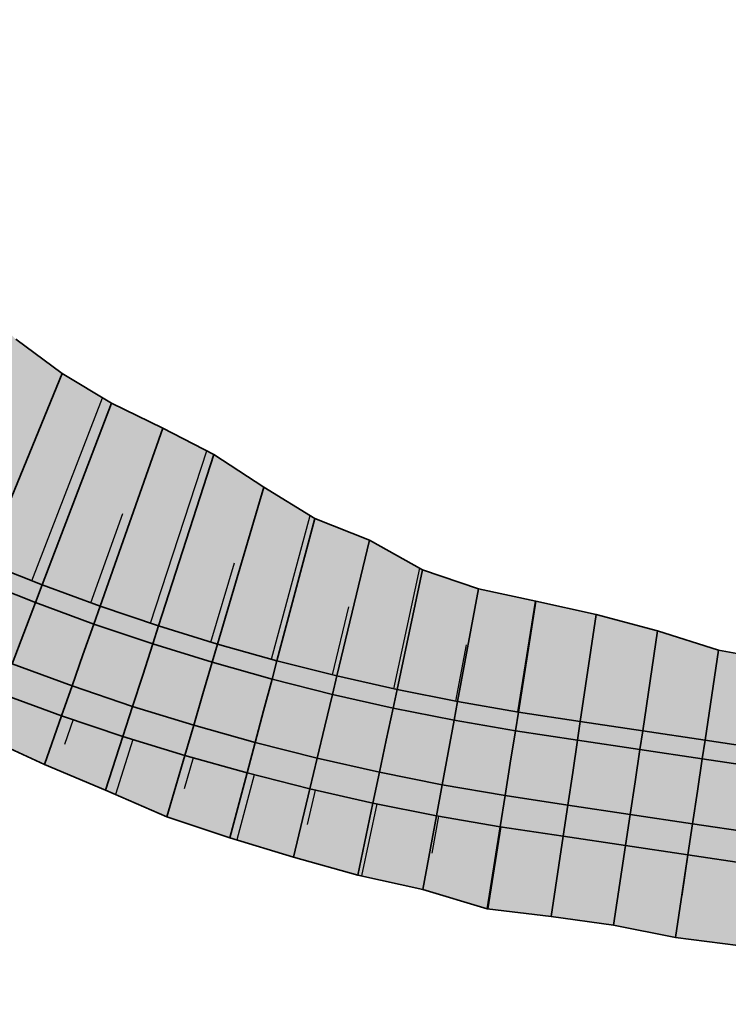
# Model space of a CAD drawing. Header units: metres. Extents: x 201888 to 228431, y 396158 to 403166.
# Tile 14 of 50: x 201951 to 202007, y 397346 to 397424. Entities that reach past the tile are written whole.
import ezdxf

# ---------------------------------------------------------------- set-up
doc = ezdxf.new("R2010")
doc.units = ezdxf.units.M
doc.layers.add('C3D-CORRIDOR', color=7, linetype='Continuous')
for name, color, linetype, lineweight in [('N-WA-GR-GRAS-V', 61, 'Continuous', 18), ('N-WA-GW-AFWERKEN_INZAAIEN-G', 60, 'Continuous', 35), ('N-WA-GW-DIJK_KRUIN_BINNEN-G', 90, 'Continuous', 35), ('N-WA-GW-DIJK_KRUIN_BUITEN-G', 90, 'Continuous', 35), ('N-WA-GW-DIJK_TEEN_BINNEN-G', 90, 'Continuous', 35), ('N-WA-GW-DIJK_TEEN_BUITEN-G', 90, 'Continuous', 35), ('N-WA-VH-VERHARDING_ASFALT-G', 252, 'Continuous', 35), ('N-WA-VH-VERHARDING_ASFALT-V', 252, 'Continuous', 18), ('N-WA-VH-VERHARDING_GRASBETONSTEEN-G', 102, 'Continuous', 35), ('N-WA-VH-VERHARDING_GRASBETONSTEEN-V', 75, 'Continuous', 18)]:
    doc.layers.add(name, color=color, linetype=linetype, lineweight=lineweight)

msp = doc.modelspace()

# ---------------------------------------------------------------- hatches: boundary and pattern name
at = {"layer": 'N-WA-GR-GRAS-V'}
for points in [[(202035.284, 397362.386), (202030.339, 397363.127), (202025.394, 397363.867), (202020.449, 397364.608), (202015.505, 397365.348), (202010.56, 397366.089), (202005.615, 397366.829), (202000.67, 397367.57), (201995.725, 397368.31), (201990.817, 397369.052), (201985.994, 397369.882), (201981.194, 397370.836), (201976.42, 397371.913), (201971.675, 397373.113), (201966.963, 397374.436), (201962.287, 397375.88), (201957.65, 397377.444), (201953.054, 397379.127), (201948.504, 397380.928), (201944.002, 397382.847), (201939.551, 397384.881), (201935.153, 397387.029), (201930.813, 397389.29), (201926.533, 397391.663), (201922.315, 397394.145), (201918.163, 397396.735), (201914.079, 397399.432), (201910.066, 397402.233), (201906.127, 397405.137), (201902.264, 397408.142), (201898.48, 397411.246), (201895.401, 397413.895), (201904.231, 397423.937), (201907.368, 397421.802), (201910.512, 397418.468), (201915.422, 397417.411), (201919.643, 397415.582), (201923.683, 397413.576), (201927.818, 397411.776), (201932.432, 397410.838), (201934.14, 397404.98), (201939.833, 397406.071), (201943.992, 397404.544), (201947.6, 397401.911), (201950.958, 397398.605), (201954.651, 397395.887), (201958.542, 397393.529), (201962.615, 397391.559), (201966.674, 397389.463), (201970.629, 397386.876), (201974.683, 397384.389), (201978.997, 397382.682), (201983.209, 397380.338), (201987.649, 397378.814), (201992.21, 397377.83), (201996.993, 397376.777), (202001.854, 397375.479), (202006.681, 397373.947), (202011.604, 397373.059), (202016.463, 397371.748), (202020.897, 397367.595), (202025.794, 397366.536), (202030.718, 397365.654), (202035.685, 397365.06), (202035.284, 397362.386)], [(202032.813, 397345.885), (202027.914, 397346.935), (202023.008, 397347.933), (202018.081, 397348.79), (202013.146, 397349.595), (202008.233, 397350.551), (202003.272, 397351.186), (201998.363, 397352.165), (201993.411, 397352.855), (201988.343, 397353.464), (201983.233, 397354.981), (201978.073, 397356.127), (201972.98, 397357.54), (201967.935, 397359.093), (201962.931, 397360.751), (201958.081, 397362.857), (201953.237, 397364.898), (201948.465, 397367.081), (201943.817, 397369.522), (201939.01, 397371.538), (201934.339, 397373.855), (201929.713, 397376.248), (201925.13, 397378.716), (201920.601, 397381.28), (201916.957, 397385.303), (201911.904, 397386.986), (201908.615, 397391.386), (201904.651, 397394.686), (201899.413, 397396.272), (201896.17, 397400.513), (201892.189, 397403.774), (201887.911, 397405.377), (201889.326, 397406.986), (201892.554, 397404.208), (201896.522, 397400.954), (201900.572, 397397.803), (201904.703, 397394.758), (201908.911, 397391.821), (201913.193, 397388.993), (201917.547, 397386.277), (201921.969, 397383.674), (201926.457, 397381.186), (201931.008, 397378.816), (201935.619, 397376.563), (201940.287, 397374.43), (201945.008, 397372.419), (201949.779, 397370.53), (201954.597, 397368.765), (201959.46, 397367.125), (201964.363, 397365.611), (201969.304, 397364.224), (201974.279, 397362.966), (201979.284, 397361.836), (201984.318, 397360.836), (201989.375, 397359.966), (201994.363, 397359.212), (201999.308, 397358.471), (202004.252, 397357.731), (202009.197, 397356.99), (202014.142, 397356.25), (202019.087, 397355.509), (202024.032, 397354.769), (202028.977, 397354.028), (202033.922, 397353.288), (202032.813, 397345.885)]]:
    msp.add_hatch(color=256, dxfattribs=at).paths.add_polyline_path(points, flags=0)
at = {"layer": 'N-WA-VH-VERHARDING_ASFALT-V'}
for points in [[(202034.677, 397358.331), (202029.732, 397359.072), (202024.787, 397359.812), (202019.842, 397360.553), (202014.897, 397361.293), (202009.953, 397362.034), (202005.008, 397362.774), (202000.063, 397363.515), (201995.118, 397364.255), (201990.174, 397365.003), (201985.247, 397365.851), (201980.343, 397366.825), (201975.465, 397367.926), (201970.618, 397369.152), (201965.805, 397370.503), (201961.027, 397371.978), (201956.289, 397373.576), (201951.595, 397375.296), (201946.946, 397377.136), (201942.346, 397379.096), (201937.799, 397381.174), (201933.306, 397383.369), (201928.872, 397385.679), (201924.499, 397388.102), (201920.19, 397390.638), (201915.948, 397393.285), (201911.776, 397396.04), (201907.676, 397398.902), (201903.651, 397401.869), (201899.705, 397404.939), (201895.839, 397408.109), (201892.693, 397410.816), (201894.41, 397412.769), (201897.514, 397410.098), (201901.328, 397406.97), (201905.221, 397403.941), (201909.191, 397401.014), (201913.236, 397398.191), (201917.352, 397395.473), (201921.537, 397392.862), (201925.789, 397390.36), (201930.103, 397387.969), (201934.478, 397385.69), (201938.91, 397383.524), (201943.396, 397381.474), (201947.934, 397379.541), (201952.52, 397377.725), (201957.152, 397376.029), (201961.826, 397374.452), (201966.539, 397372.997), (201971.289, 397371.664), (201976.071, 397370.454), (201980.882, 397369.368), (201985.72, 397368.407), (201990.582, 397367.571), (201995.503, 397366.827), (202000.448, 397366.086), (202005.393, 397365.346), (202010.338, 397364.605), (202015.282, 397363.865), (202020.227, 397363.124), (202025.172, 397362.384), (202030.117, 397361.643), (202035.062, 397360.903), (202034.677, 397358.331)], [(202034.292, 397355.76), (202029.347, 397356.501), (202024.402, 397357.241), (202019.457, 397357.982), (202014.512, 397358.722), (202009.567, 397359.463), (202004.623, 397360.203), (201999.678, 397360.944), (201994.733, 397361.684), (201989.767, 397362.435), (201984.773, 397363.294), (201979.803, 397364.282), (201974.86, 397365.397), (201969.948, 397366.64), (201965.07, 397368.009), (201960.228, 397369.504), (201955.427, 397371.123), (201950.669, 397372.866), (201945.958, 397374.731), (201941.296, 397376.717), (201936.687, 397378.823), (201932.135, 397381.047), (201927.641, 397383.388), (201923.209, 397385.845), (201918.842, 397388.415), (201914.543, 397391.097), (201910.315, 397393.889), (201906.16, 397396.789), (201902.082, 397399.796), (201898.082, 397402.907), (201894.164, 397406.12), (201890.976, 397408.864), (201892.693, 397410.816), (201895.839, 397408.109), (201899.705, 397404.939), (201903.651, 397401.869), (201907.676, 397398.902), (201911.776, 397396.04), (201915.948, 397393.285), (201920.19, 397390.638), (201924.499, 397388.102), (201928.872, 397385.679), (201933.306, 397383.369), (201937.799, 397381.174), (201942.346, 397379.096), (201946.946, 397377.136), (201951.595, 397375.296), (201956.289, 397373.576), (201961.027, 397371.978), (201965.805, 397370.503), (201970.618, 397369.152), (201975.465, 397367.926), (201980.343, 397366.825), (201985.247, 397365.851), (201990.174, 397365.003), (201995.118, 397364.255), (202000.063, 397363.515), (202005.008, 397362.774), (202009.953, 397362.034), (202014.897, 397361.293), (202019.842, 397360.553), (202024.787, 397359.812), (202029.732, 397359.072), (202034.677, 397358.331), (202034.292, 397355.76)]]:
    msp.add_hatch(color=256, dxfattribs=at).paths.add_polyline_path(points, flags=0)
at = {"layer": 'N-WA-VH-VERHARDING_GRASBETONSTEEN-V'}
for points in [[(202035.062, 397360.903), (202030.117, 397361.643), (202025.172, 397362.384), (202020.227, 397363.124), (202015.282, 397363.865), (202010.338, 397364.605), (202005.393, 397365.346), (202000.448, 397366.086), (201995.503, 397366.827), (201990.582, 397367.571), (201985.72, 397368.407), (201980.882, 397369.368), (201976.071, 397370.454), (201971.289, 397371.664), (201966.539, 397372.997), (201961.826, 397374.452), (201957.152, 397376.029), (201952.52, 397377.725), (201947.934, 397379.541), (201943.396, 397381.474), (201938.91, 397383.524), (201934.478, 397385.69), (201930.103, 397387.969), (201925.789, 397390.36), (201921.537, 397392.862), (201917.352, 397395.473), (201913.236, 397398.191), (201909.191, 397401.014), (201905.221, 397403.941), (201901.328, 397406.97), (201897.514, 397410.098), (201894.41, 397412.769), (201895.401, 397413.895), (201898.48, 397411.246), (201902.264, 397408.142), (201906.127, 397405.137), (201910.066, 397402.233), (201914.079, 397399.432), (201918.163, 397396.735), (201922.315, 397394.145), (201926.533, 397391.663), (201930.813, 397389.29), (201935.153, 397387.029), (201939.551, 397384.881), (201944.002, 397382.847), (201948.504, 397380.928), (201953.054, 397379.127), (201957.65, 397377.444), (201962.287, 397375.88), (201966.963, 397374.436), (201971.675, 397373.113), (201976.42, 397371.913), (201981.194, 397370.836), (201985.994, 397369.882), (201990.817, 397369.052), (201995.725, 397368.31), (202000.67, 397367.57), (202005.615, 397366.829), (202010.56, 397366.089), (202015.505, 397365.348), (202020.449, 397364.608), (202025.394, 397363.867), (202030.339, 397363.127), (202035.284, 397362.386), (202035.062, 397360.903)], [(202033.922, 397353.288), (202028.977, 397354.028), (202024.032, 397354.769), (202019.087, 397355.509), (202014.142, 397356.25), (202009.197, 397356.99), (202004.252, 397357.731), (201999.308, 397358.471), (201994.363, 397359.212), (201989.375, 397359.966), (201984.318, 397360.836), (201979.284, 397361.836), (201974.279, 397362.966), (201969.304, 397364.224), (201964.363, 397365.611), (201959.46, 397367.125), (201954.597, 397368.765), (201949.779, 397370.53), (201945.008, 397372.419), (201940.287, 397374.43), (201935.619, 397376.563), (201931.008, 397378.816), (201926.457, 397381.186), (201921.969, 397383.674), (201917.547, 397386.277), (201913.193, 397388.993), (201908.911, 397391.821), (201904.703, 397394.758), (201900.572, 397397.803), (201896.522, 397400.954), (201892.554, 397404.208), (201889.326, 397406.986), (201890.976, 397408.864), (201894.164, 397406.12), (201898.082, 397402.907), (201902.082, 397399.796), (201906.16, 397396.789), (201910.315, 397393.889), (201914.543, 397391.097), (201918.842, 397388.415), (201923.209, 397385.845), (201927.641, 397383.388), (201932.135, 397381.047), (201936.687, 397378.823), (201941.296, 397376.717), (201945.958, 397374.731), (201950.669, 397372.866), (201955.427, 397371.123), (201960.228, 397369.504), (201965.07, 397368.009), (201969.948, 397366.64), (201974.86, 397365.397), (201979.803, 397364.282), (201984.773, 397363.294), (201989.767, 397362.435), (201994.733, 397361.684), (201999.678, 397360.944), (202004.623, 397360.203), (202009.567, 397359.463), (202014.512, 397358.722), (202019.457, 397357.982), (202024.402, 397357.241), (202029.347, 397356.501), (202034.292, 397355.76), (202033.922, 397353.288)]]:
    msp.add_hatch(color=256, dxfattribs=at).paths.add_polyline_path(points, flags=0)

# ---------------------------------------------------------------- linework, layer by layer
at = {"layer": 'C3D-CORRIDOR'}
for p, q in [((201952.232, 397379.452, 15.5), (201957.837, 397393.957, 14.722)), ((201961.65, 397376.094, 15.5), (201966.115, 397389.752, 14.782)), ((201956.919, 397377.711, 15.5), (201959.442, 397384.792, 15.124)), ((201971.232, 397373.238, 15.5), (201974.3, 397384.624, 14.91)), ((201966.422, 397374.603, 15.5), (201968.295, 397380.89, 15.172)), ((201980.952, 397370.89, 15.5), (201982.994, 397380.457, 15.011)), ((201990.782, 397369.059, 15.5), (201992.176, 397377.838, 15.056)), ((201976.077, 397372, 15.5), (201977.38, 397377.403, 15.222)), ((202000.67, 397367.57, 15.5), (202001.854, 397375.479, 15.1)), ((201985.855, 397369.91, 15.5), (201986.687, 397374.384, 15.272)), ((201995.725, 397368.31, 15.5), (201996.359, 397372.544, 15.286)), ((202005.615, 397366.829, 15.5), (202006.148, 397370.388, 15.32)), ((201955.512, 397368.456, 15.5), (201954.83, 397366.485, 14.805)), ((201960.257, 397366.879, 15.5), (201958.868, 397362.515, 13.974)), ((201965.039, 397365.421, 15.5), (201964.327, 397362.972, 14.65)), ((201969.857, 397364.084, 15.5), (201968.495, 397358.92, 13.72)), ((201974.707, 397362.869, 15.5), (201974.061, 397360.144, 14.567)), ((201979.586, 397361.776, 15.5), (201978.382, 397356.058, 13.552)), ((201984.491, 397360.806, 15.5), (201983.949, 397357.867, 14.504)), ((201989.419, 397359.96, 15.5), (201988.389, 397353.458, 13.306)), ((201994.363, 397359.212, 15.5), (201993.887, 397356.033, 14.429)), ((201999.308, 397358.471, 15.5), (201998.363, 397352.165, 13.374)), ((202004.252, 397357.731, 15.5), (202003.762, 397354.458, 14.397))]:
    msp.add_line(p, q, dxfattribs=at)
at = {"layer": 'N-WA-GW-AFWERKEN_INZAAIEN-G'}
for p, q in [((201948.504, 397380.928, 15.5), (201954.651, 397395.887, 14.691)), ((201953.054, 397379.127, 15.5), (201958.542, 397393.529, 14.729)), ((201957.65, 397377.444, 15.5), (201962.615, 397391.559, 14.752)), ((201962.287, 397375.88, 15.5), (201966.674, 397389.463, 14.786)), ((201966.963, 397374.436, 15.5), (201970.629, 397386.876, 14.852)), ((201971.675, 397373.113, 15.5), (201974.683, 397384.389, 14.917)), ((201976.42, 397371.913, 15.5), (201978.997, 397382.682, 14.946)), ((201981.194, 397370.836, 15.5), (201983.209, 397380.338, 15.014)), ((201985.994, 397369.882, 15.5), (201987.649, 397378.814, 15.046)), ((201990.817, 397369.052, 15.5), (201992.21, 397377.83, 15.056)), ((201995.725, 397368.31, 15.5), (201996.993, 397376.777, 15.072)), ((202000.67, 397367.57, 15.5), (202001.854, 397375.479, 15.1)), ((202005.615, 397366.829, 15.5), (202006.681, 397373.947, 15.14)), ((201954.597, 397368.765, 15.5), (201953.237, 397364.898, 14.134)), ((201959.46, 397367.125, 15.5), (201958.081, 397362.857, 14.005)), ((201964.363, 397365.611, 15.5), (201962.931, 397360.751, 13.811)), ((201969.304, 397364.224, 15.5), (201967.935, 397359.093, 13.73)), ((201974.279, 397362.966, 15.5), (201972.98, 397357.54, 13.64)), ((201979.284, 397361.836, 15.5), (201978.073, 397356.127, 13.555)), ((201984.318, 397360.836, 15.5), (201983.233, 397354.981, 13.515)), ((201989.375, 397359.966, 15.5), (201988.343, 397353.464, 13.305)), ((201994.363, 397359.212, 15.5), (201993.411, 397352.855, 13.358)), ((201999.308, 397358.471, 15.5), (201998.363, 397352.165, 13.374)), ((202004.252, 397357.731, 15.5), (202003.272, 397351.186, 13.294))]:
    msp.add_line(p, q, dxfattribs=at)
at = {"layer": 'N-WA-GW-DIJK_KRUIN_BINNEN-G'}
for p, q in [((201953.054, 397379.127, 15.5), (201948.504, 397380.928, 15.5)), ((201952.52, 397377.725, 15.5), (201947.934, 397379.541, 15.5)), ((201957.65, 397377.444, 15.5), (201953.054, 397379.127, 15.5)), ((201957.152, 397376.029, 15.5), (201952.52, 397377.725, 15.5)), ((201962.287, 397375.88, 15.5), (201957.65, 397377.444, 15.5)), ((201961.826, 397374.452, 15.5), (201957.152, 397376.029, 15.5)), ((201966.963, 397374.436, 15.5), (201962.287, 397375.88, 15.5)), ((201966.539, 397372.997, 15.5), (201961.826, 397374.452, 15.5)), ((201971.675, 397373.113, 15.5), (201966.963, 397374.436, 15.5)), ((201971.289, 397371.664, 15.5), (201966.539, 397372.997, 15.5)), ((201976.42, 397371.913, 15.5), (201971.675, 397373.113, 15.5)), ((201976.071, 397370.454, 15.5), (201971.289, 397371.664, 15.5)), ((201981.194, 397370.836, 15.5), (201976.42, 397371.913, 15.5)), ((201980.882, 397369.368, 15.5), (201976.071, 397370.454, 15.5)), ((201985.994, 397369.882, 15.5), (201981.194, 397370.836, 15.5)), ((201990.817, 397369.052, 15.5), (201985.994, 397369.882, 15.5)), ((201985.72, 397368.407, 15.5), (201980.882, 397369.368, 15.5)), ((201995.725, 397368.31, 15.5), (201990.817, 397369.052, 15.5)), ((201990.582, 397367.571, 15.5), (201985.72, 397368.407, 15.5)), ((202000.67, 397367.57, 15.5), (201995.725, 397368.31, 15.5)), ((201995.503, 397366.827, 15.5), (201990.582, 397367.571, 15.5)), ((202005.615, 397366.829, 15.5), (202000.67, 397367.57, 15.5)), ((202000.448, 397366.086, 15.5), (201995.503, 397366.827, 15.5)), ((202010.56, 397366.089, 15.5), (202005.615, 397366.829, 15.5)), ((202005.393, 397365.346, 15.5), (202000.448, 397366.086, 15.5)), ((202010.338, 397364.605, 15.5), (202005.393, 397365.346, 15.5))]:
    msp.add_line(p, q, dxfattribs=at)
at = {"layer": 'N-WA-GW-DIJK_KRUIN_BUITEN-G'}
for p, q in [((201955.427, 397371.123, 15.5), (201950.669, 397372.866, 15.5)), ((201954.597, 397368.765, 15.5), (201949.779, 397370.53, 15.5)), ((201960.228, 397369.504, 15.5), (201955.427, 397371.123, 15.5)), ((201965.07, 397368.009, 15.5), (201960.228, 397369.504, 15.5)), ((201959.46, 397367.125, 15.5), (201954.597, 397368.765, 15.5)), ((201969.948, 397366.64, 15.5), (201965.07, 397368.009, 15.5)), ((201964.363, 397365.611, 15.5), (201959.46, 397367.125, 15.5)), ((201974.86, 397365.397, 15.5), (201969.948, 397366.64, 15.5)), ((201969.304, 397364.224, 15.5), (201964.363, 397365.611, 15.5)), ((201979.803, 397364.282, 15.5), (201974.86, 397365.397, 15.5)), ((201974.279, 397362.966, 15.5), (201969.304, 397364.224, 15.5)), ((201984.773, 397363.294, 15.5), (201979.803, 397364.282, 15.5)), ((201979.284, 397361.836, 15.5), (201974.279, 397362.966, 15.5)), ((201989.767, 397362.435, 15.5), (201984.773, 397363.294, 15.5)), ((201984.318, 397360.836, 15.5), (201979.284, 397361.836, 15.5)), ((201994.733, 397361.684, 15.5), (201989.767, 397362.435, 15.5)), ((201999.678, 397360.944, 15.5), (201994.733, 397361.684, 15.5)), ((201989.375, 397359.966, 15.5), (201984.318, 397360.836, 15.5)), ((202004.623, 397360.203, 15.5), (201999.678, 397360.944, 15.5)), ((201994.363, 397359.212, 15.5), (201989.375, 397359.966, 15.5)), ((202009.567, 397359.463, 15.5), (202004.623, 397360.203, 15.5)), ((201999.308, 397358.471, 15.5), (201994.363, 397359.212, 15.5)), ((202004.252, 397357.731, 15.5), (201999.308, 397358.471, 15.5)), ((202009.197, 397356.99, 15.5), (202004.252, 397357.731, 15.5))]:
    msp.add_line(p, q, dxfattribs=at)
at = {"layer": 'N-WA-GW-DIJK_TEEN_BINNEN-G'}
for p, q in [((201954.651, 397395.887, 14.691), (201950.958, 397398.605, 14.639)), ((201958.542, 397393.529, 14.729), (201954.651, 397395.887, 14.691)), ((201962.615, 397391.559, 14.752), (201958.542, 397393.529, 14.729)), ((201966.674, 397389.463, 14.786), (201962.615, 397391.559, 14.752)), ((201970.629, 397386.876, 14.852), (201966.674, 397389.463, 14.786)), ((201974.683, 397384.389, 14.917), (201970.629, 397386.876, 14.852)), ((201978.997, 397382.682, 14.946), (201974.683, 397384.389, 14.917)), ((201983.209, 397380.338, 15.014), (201978.997, 397382.682, 14.946)), ((201987.649, 397378.814, 15.046), (201983.209, 397380.338, 15.014)), ((201992.21, 397377.83, 15.056), (201987.649, 397378.814, 15.046)), ((201996.993, 397376.777, 15.072), (201992.21, 397377.83, 15.056)), ((202001.854, 397375.479, 15.1), (201996.993, 397376.777, 15.072)), ((202006.681, 397373.947, 15.14), (202001.854, 397375.479, 15.1)), ((202011.604, 397373.059, 15.148), (202006.681, 397373.947, 15.14))]:
    msp.add_line(p, q, dxfattribs=at)
at = {"layer": 'N-WA-GW-DIJK_TEEN_BUITEN-G'}
for p, q in [((201953.237, 397364.898, 14.134), (201948.465, 397367.081, 14.27)), ((201958.081, 397362.857, 14.005), (201953.237, 397364.898, 14.134)), ((201962.931, 397360.751, 13.811), (201958.081, 397362.857, 14.005)), ((201967.935, 397359.093, 13.73), (201962.931, 397360.751, 13.811)), ((201972.98, 397357.54, 13.64), (201967.935, 397359.093, 13.73)), ((201978.073, 397356.127, 13.555), (201972.98, 397357.54, 13.64)), ((201983.233, 397354.981, 13.515), (201978.073, 397356.127, 13.555)), ((201988.343, 397353.464, 13.305), (201983.233, 397354.981, 13.515)), ((201993.411, 397352.855, 13.358), (201988.343, 397353.464, 13.305)), ((201998.363, 397352.165, 13.374), (201993.411, 397352.855, 13.358)), ((202003.272, 397351.186, 13.294), (201998.363, 397352.165, 13.374)), ((202008.233, 397350.551, 13.33), (202003.272, 397351.186, 13.294))]:
    msp.add_line(p, q, dxfattribs=at)
at = {"layer": 'N-WA-VH-VERHARDING_ASFALT-G'}
for p, q in [((201951.595, 397375.296, 15.5), (201952.52, 397377.725, 15.5)), ((201956.289, 397373.576, 15.5), (201957.152, 397376.029, 15.5)), ((201951.595, 397375.296, 15.5), (201950.669, 397372.866, 15.5)), ((201961.027, 397371.978, 15.5), (201961.826, 397374.452, 15.5)), ((201956.289, 397373.576, 15.5), (201955.427, 397371.123, 15.5)), ((201965.805, 397370.503, 15.5), (201966.539, 397372.997, 15.5)), ((201961.027, 397371.978, 15.5), (201960.228, 397369.504, 15.5)), ((201970.618, 397369.152, 15.5), (201971.289, 397371.664, 15.5)), ((201965.805, 397370.503, 15.5), (201965.07, 397368.009, 15.5)), ((201975.465, 397367.926, 15.5), (201976.071, 397370.454, 15.5)), ((201970.618, 397369.152, 15.5), (201969.948, 397366.64, 15.5)), ((201980.343, 397366.825, 15.5), (201980.882, 397369.368, 15.5)), ((201985.247, 397365.851, 15.5), (201985.72, 397368.407, 15.5)), ((201975.465, 397367.926, 15.5), (201974.86, 397365.397, 15.5)), ((201990.174, 397365.003, 15.5), (201990.582, 397367.571, 15.5)), ((201980.343, 397366.825, 15.5), (201979.803, 397364.282, 15.5)), ((201995.118, 397364.255, 15.5), (201995.503, 397366.827, 15.5)), ((201985.247, 397365.851, 15.5), (201984.773, 397363.294, 15.5)), ((202000.063, 397363.515, 15.5), (202000.448, 397366.086, 15.5)), ((201990.174, 397365.003, 15.5), (201989.767, 397362.435, 15.5)), ((202005.008, 397362.774, 15.5), (202005.393, 397365.346, 15.5)), ((201995.118, 397364.255, 15.5), (201994.733, 397361.684, 15.5)), ((202000.063, 397363.515, 15.5), (201999.678, 397360.944, 15.5)), ((202005.008, 397362.774, 15.5), (202004.623, 397360.203, 15.5))]:
    msp.add_line(p, q, dxfattribs=at)
at = {"layer": 'N-WA-VH-VERHARDING_GRASBETONSTEEN-G'}
for p, q in [((201952.52, 397377.725, 15.5), (201953.054, 397379.127, 15.5)), ((201957.152, 397376.029, 15.5), (201957.65, 397377.444, 15.5)), ((201961.826, 397374.452, 15.5), (201962.287, 397375.88, 15.5)), ((201966.539, 397372.997, 15.5), (201966.963, 397374.436, 15.5)), ((201971.289, 397371.664, 15.5), (201971.675, 397373.113, 15.5)), ((201976.071, 397370.454, 15.5), (201976.42, 397371.913, 15.5)), ((201955.427, 397371.123, 15.5), (201954.597, 397368.765, 15.5)), ((201980.882, 397369.368, 15.5), (201981.194, 397370.836, 15.5)), ((201985.72, 397368.407, 15.5), (201985.994, 397369.882, 15.5)), ((201960.228, 397369.504, 15.5), (201959.46, 397367.125, 15.5)), ((201990.582, 397367.571, 15.5), (201990.817, 397369.052, 15.5)), ((201995.503, 397366.827, 15.5), (201995.725, 397368.31, 15.5)), ((201965.07, 397368.009, 15.5), (201964.363, 397365.611, 15.5)), ((202000.448, 397366.086, 15.5), (202000.67, 397367.57, 15.5)), ((201969.948, 397366.64, 15.5), (201969.304, 397364.224, 15.5)), ((202005.393, 397365.346, 15.5), (202005.615, 397366.829, 15.5)), ((201974.86, 397365.397, 15.5), (201974.279, 397362.966, 15.5)), ((201979.803, 397364.282, 15.5), (201979.284, 397361.836, 15.5)), ((201984.773, 397363.294, 15.5), (201984.318, 397360.836, 15.5)), ((201989.767, 397362.435, 15.5), (201989.375, 397359.966, 15.5)), ((201994.733, 397361.684, 15.5), (201994.363, 397359.212, 15.5)), ((201999.678, 397360.944, 15.5), (201999.308, 397358.471, 15.5)), ((202004.623, 397360.203, 15.5), (202004.252, 397357.731, 15.5))]:
    msp.add_line(p, q, dxfattribs=at)

doc.saveas('drawing.dxf')
